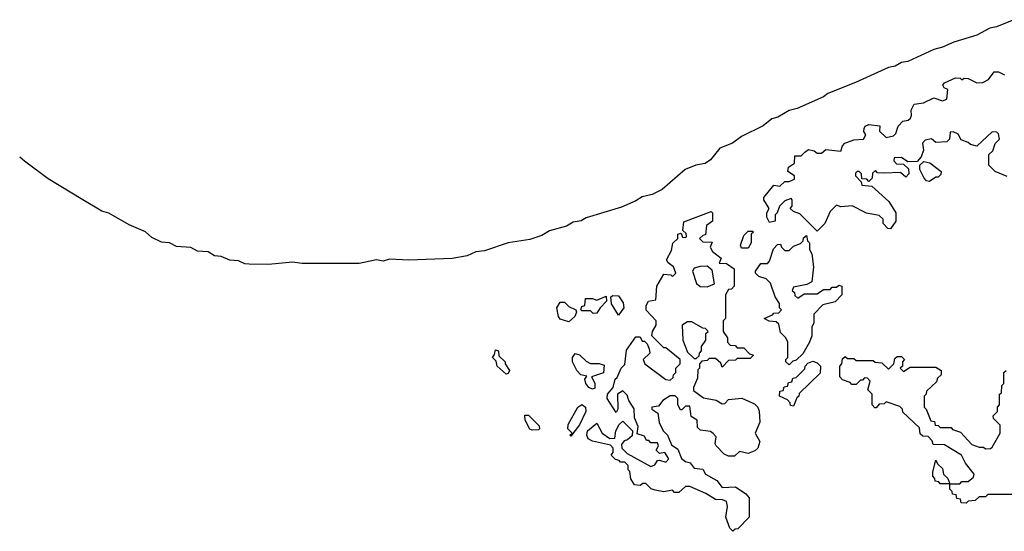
# Model space of a CAD drawing. Extents: x 2472589 to 2662339, y 701009 to 849030.
# Tile 178 of 256: x 2581372 to 2585932, y 771440 to 773808. Entities that reach past the tile are written whole.
import ezdxf

# ---------------------------------------------------------------- set-up
doc = ezdxf.new("R2010")
doc.units = 0

msp = doc.modelspace()

# ---------------------------------------------------------------- linework, layer by layer
at = {"layer": '0CON05XD'}
for points in [[(2585975, 773808.4), (2585895.3, 773774.7), (2585865, 773769.3), (2585803.7, 773736.4), (2585698, 773705), (2585645, 773680.9), (2585605, 773670.3), (2585485, 773614.4), (2585455, 773610.7), (2585426.6, 773593.4), (2585395, 773587.8), (2585242.4, 773517.6), (2585115, 773467.5), (2585095, 773451.8), (2584972.2, 773397.8), (2584935, 773388), (2584883.5, 773356.5), (2584855, 773349.7), (2584815, 773317.3), (2584715, 773268), (2584673.1, 773236.9), (2584615, 773213.3), (2584570.7, 773159.3), (2584547.1, 773142.9), (2584504, 773135), (2584454.6, 773115), (2584348.1, 773021.9), (2584300.9, 772999.1), (2584255, 772988.2), (2584225, 772969.5), (2584159.6, 772940.4), (2583995, 772890.9), (2583973, 772877), (2583935, 772871.8), (2583905, 772853.2), (2583825, 772831.3), (2583790.5, 772809.5), (2583735, 772791.5), (2583635, 772775.7), (2583525, 772738), (2583485, 772734.2), (2583445, 772715.7), (2583375, 772702.7), (2583175, 772695.6), (2583085, 772700), (2583055, 772690.7), (2583025, 772696.4), (2582945, 772680.3), (2582680.1, 772680.1), (2582635, 772685.7), (2582524.5, 772674.5), (2582435, 772676.7), (2582415, 772677.7), (2582385, 772691.5), (2582345, 772695.8), (2582305, 772712.7), (2582275, 772715.2), (2582245, 772734.1), (2582195, 772736.7), (2582165, 772754.1), (2582098.9, 772758.9), (2582065.8, 772775), (2582029.2, 772779.2), (2581985, 772800.8), (2581955, 772825.8), (2581879, 772859), (2581785, 772912.5), (2581752.7, 772922.7), (2581665, 772974), (2581505, 773072.1), (2581395, 773153.1), (2581372.4, 773172.4)], [(2585007.5, 773195), (2585025, 773207.5), (2585051.7, 773201.7), (2585065, 773190), (2585085, 773190), (2585105, 773207.5), (2585175, 773200), (2585182.5, 773225), (2585193.9, 773236.1), (2585235, 773252.5), (2585280, 773255), (2585290, 773275), (2585280.7, 773290.7), (2585282.5, 773305), (2585287.5, 773315), (2585305, 773323.3), (2585355, 773317.5), (2585353, 773293), (2585385, 773263.3), (2585418.8, 773271.2), (2585428.8, 773281.2), (2585440, 773315), (2585461.7, 773338.3), (2585487, 773343), (2585497, 773353), (2585502.5, 773365), (2585500.7, 773389.3), (2585515, 773417.5), (2585557, 773423), (2585605, 773446.7), (2585645, 773432.5), (2585665, 773440), (2585670, 773485), (2585653.6, 773493.6), (2585647.5, 773505), (2585655, 773516.7), (2585705, 773540), (2585727, 773537), (2585735, 773530), (2585745, 773537.5), (2585765, 773536.7), (2585805, 773516.7), (2585831.7, 773518.3), (2585858.3, 773531.7), (2585885, 773567.5), (2585905, 773567.5), (2585933, 773553)], [(2585945, 773082.5), (2585890, 773105), (2585860, 773135), (2585860, 773185), (2585878.3, 773201.7), (2585890, 773235), (2585910, 773255), (2585905, 773280), (2585897, 773287), (2585875, 773290), (2585805, 773222.5), (2585775, 773230), (2585765, 773240), (2585731.7, 773251.7), (2585718.3, 773278.3), (2585695, 773290), (2585681.7, 773288.3), (2585677.5, 773255), (2585665, 773242.5), (2585615, 773240), (2585595, 773257.5), (2585565, 773250), (2585552.5, 773237.5), (2585557.5, 773205), (2585547, 773173), (2585528.3, 773151.7), (2585485, 773150), (2585455, 773170), (2585421.7, 773168.3), (2585420, 773155), (2585431.7, 773141.7), (2585465, 773140), (2585488.3, 773118.3), (2585490, 773095), (2585475, 773080), (2585451.7, 773101.7), (2585375, 773097.5), (2585345, 773100), (2585335, 773110), (2585321.7, 773098.3), (2585320, 773075), (2585305, 773060), (2585295, 773070), (2585271.7, 773071.7), (2585270, 773095), (2585260, 773105), (2585250, 773105), (2585242.5, 773097.5), (2585242.5, 773085), (2585268.3, 773058.3), (2585271.7, 773041.7), (2585318.3, 773038.3), (2585396.4, 772966.4), (2585430, 772915), (2585430, 772875), (2585405, 772840), (2585391.7, 772841.7), (2585370, 772865), (2585370, 772885), (2585351.7, 772901.7), (2585293, 772913), (2585226.4, 772946.4), (2585175, 772942.5), (2585155, 772950), (2585125, 772920), (2585100, 772865), (2585065, 772830), (2584985, 772910), (2584955, 772920), (2584940, 772935), (2584950, 772945), (2584950, 772975), (2584945, 772980), (2584915, 772970), (2584890, 772945), (2584880, 772915), (2584870, 772905), (2584870, 772875), (2584845, 772870), (2584832.5, 772895), (2584832.5, 772915), (2584842.5, 772935), (2584817.5, 772975), (2584817.5, 772985), (2584865, 773042.5), (2584891.7, 773038.3), (2584915, 773060), (2584935, 773060), (2584960, 773070), (2584960, 773085), (2584930, 773105), (2584932.5, 773125), (2584960, 773145), (2584961.7, 773178.3), (2584991.7, 773178.3), (2585007.5, 773195)], [(2585585, 773060), (2585571.7, 773061.7), (2585560, 773075), (2585540, 773115), (2585540, 773135), (2585558.3, 773151.7), (2585586.1, 773146.1), (2585640, 773105), (2585638.3, 773091.7), (2585625, 773080), (2585615, 773080), (2585585, 773060)], [(2584675, 771440), (2584660, 771455), (2584642.5, 771505), (2584650, 771555), (2584645, 771577.5), (2584626.4, 771586.4), (2584595, 771587.5), (2584550, 771615), (2584475, 771647.5), (2584455, 771647.5), (2584425, 771620), (2584405, 771620), (2584395, 771630), (2584355, 771623.3), (2584315, 771630), (2584297, 771637), (2584271.7, 771661.7), (2584258.3, 771661.7), (2584245, 771652.5), (2584220, 771655), (2584203, 771683), (2584197, 771717), (2584190, 771725), (2584190, 771745), (2584175, 771760), (2584155, 771760), (2584148.3, 771768.3), (2584131.7, 771771.7), (2584111.7, 771791.7), (2584120, 771805), (2584120, 771825), (2584108.3, 771838.3), (2584025, 771857.5), (2584005, 771867.5), (2583998.8, 771885), (2584002, 771905), (2584045, 771940), (2584070, 771895), (2584105, 771870), (2584128.3, 771871.7), (2584132.5, 771905), (2584147.5, 771935), (2584165, 771950), (2584210, 771905), (2584208.3, 771881.7), (2584187, 771863), (2584171.7, 771858.3), (2584158.3, 771841.7), (2584160, 771825), (2584185, 771800), (2584295, 771740), (2584313, 771747), (2584325, 771767.5), (2584335, 771770), (2584365, 771760), (2584377.5, 771775), (2584360, 771805), (2584335, 771800), (2584320, 771815), (2584330, 771835), (2584325, 771850), (2584295, 771850), (2584285, 771860), (2584275, 771860), (2584265, 771880), (2584231.7, 771891.7), (2584236.7, 771925), (2584220, 771965), (2584217, 772007), (2584192.5, 772045), (2584185, 772070), (2584165, 772090), (2584140, 772075), (2584142.5, 772005), (2584135, 771990), (2584092.5, 772055), (2584093.8, 772075), (2584120, 772105), (2584130, 772145), (2584138.3, 772151.7), (2584157.5, 772195), (2584175, 772212.5), (2584181.7, 772278.3), (2584225, 772340), (2584245, 772340), (2584255, 772320), (2584265, 772320), (2584278.3, 772308.3), (2584287.5, 772285), (2584290, 772265), (2584260, 772235), (2584267.5, 772215), (2584365, 772142.5), (2584385, 772140), (2584398.3, 772151.7), (2584400, 772165), (2584410, 772175), (2584410, 772195), (2584430, 772215), (2584430, 772235), (2584365, 772290), (2584355, 772290), (2584300, 772345), (2584302.5, 772365), (2584320, 772395), (2584320, 772415), (2584273, 772463), (2584273.3, 772485), (2584283.9, 772506.1), (2584318.3, 772511.7), (2584323.3, 772575), (2584355, 772630), (2584387.5, 772627.5), (2584395, 772620), (2584410, 772635), (2584400, 772665), (2584375, 772682.5), (2584367.5, 772697.5), (2584390, 772740), (2584396.4, 772773.6), (2584420, 772795), (2584420, 772815), (2584435, 772820), (2584441.7, 772801.7), (2584455, 772800), (2584460, 772805), (2584458.3, 772818.3), (2584442.5, 772832.5), (2584447, 772873), (2584575, 772920), (2584580, 772915), (2584580, 772875), (2584552.5, 772855), (2584547.5, 772812.5), (2584535, 772810), (2584520, 772795), (2584535, 772780), (2584578.3, 772778.3), (2584570, 772755), (2584580, 772735), (2584620, 772705), (2584611.7, 772681.7), (2584645, 772680), (2584680, 772655), (2584680, 772575), (2584668.3, 772561.7), (2584655, 772560), (2584640, 772535), (2584640, 772425), (2584630, 772415), (2584630, 772365), (2584650, 772335), (2584650, 772315), (2584661.7, 772301.7), (2584685, 772300), (2584695, 772290), (2584725, 772290), (2584751.7, 772261.7), (2584770, 772255), (2584755, 772240), (2584695, 772240), (2584687, 772233), (2584655, 772230), (2584625, 772200), (2584618.3, 772218.3), (2584595, 772240), (2584565, 772240), (2584555, 772230), (2584531.7, 772228.3), (2584520, 772215), (2584520, 772195), (2584512.5, 772187.5), (2584511.7, 772148.3), (2584492.5, 772105), (2584492.5, 772092.5), (2584538.3, 772058.3), (2584596.7, 772046.7), (2584625, 772030), (2584638.3, 772031.7), (2584655, 772050), (2584717, 772057), (2584775, 772030), (2584790, 772015), (2584796.4, 771996.4), (2584800, 771945), (2584777.5, 771895), (2584800, 771855), (2584790, 771825), (2584777, 771813), (2584745, 771800), (2584705, 771810), (2584681.7, 771788.3), (2584655, 771787.5), (2584635, 771797.5), (2584597.5, 771835), (2584592.5, 771845), (2584597, 771877), (2584583, 771893), (2584571.7, 771901.7), (2584525, 771907.5), (2584510.7, 771920.7), (2584510, 771955), (2584481.7, 771971.7), (2584475, 772020), (2584455, 772020), (2584438.3, 772001.7), (2584431.7, 772001.7), (2584420, 772025), (2584420, 772055), (2584407, 772067), (2584385, 772067.5), (2584350, 772045), (2584330, 772020), (2584300, 772015), (2584300, 772005), (2584327, 771987), (2584333, 771943), (2584352.5, 771905), (2584372.5, 771885), (2584390.7, 771840.7), (2584420, 771820), (2584437, 771777), (2584455, 771762.5), (2584476.4, 771756.4), (2584495, 771732.5), (2584535, 771727.5), (2584547.5, 771705), (2584600, 771675), (2584625, 771642.5), (2584686.2, 771646.2), (2584735, 771613.3), (2584750, 771595), (2584750, 771505), (2584698.3, 771451.7), (2584685, 771450), (2584675, 771440)], [(2584745, 772750), (2584715, 772750), (2584710, 772765), (2584725, 772810), (2584745, 772830), (2584765, 772830), (2584770, 772825), (2584760, 772815), (2584760, 772775), (2584745, 772750)], [(2584935, 772210), (2584920, 772225), (2584920, 772235), (2584930, 772245), (2584930, 772315), (2584920, 772335), (2584895, 772360), (2584888.3, 772398.3), (2584875, 772410), (2584843, 772413), (2584820, 772425), (2584858.3, 772441.7), (2584865, 772450), (2584888.3, 772451.7), (2584900, 772465), (2584890, 772475), (2584890, 772495), (2584870, 772525), (2584848.3, 772588.3), (2584828.3, 772608.3), (2584795, 772620), (2584780, 772635), (2584780, 772645), (2584805, 772680), (2584835, 772680), (2584845, 772690), (2584863, 772747), (2584881.7, 772768.3), (2584895, 772770), (2584900, 772755), (2584915, 772740), (2584935, 772740), (2584955, 772760), (2584988.3, 772771.7), (2585000, 772785), (2585001.7, 772798.3), (2585015, 772810), (2585020, 772785), (2585030, 772775), (2585030, 772745), (2585040, 772725), (2585047.5, 772665), (2585040, 772595), (2585017, 772583), (2584955, 772570), (2584950, 772555), (2584960, 772545), (2584961.7, 772531.7), (2584975, 772520), (2585005, 772540), (2585065, 772540), (2585095, 772560), (2585125, 772560), (2585135, 772570), (2585155, 772570), (2585165, 772580), (2585180, 772575), (2585180, 772535), (2585148.3, 772501.7), (2585091.7, 772488.3), (2585050, 772445), (2585050, 772405), (2585040, 772385), (2585040, 772345), (2585030, 772315), (2584998.3, 772261.7), (2584968.3, 772231.7), (2584951.7, 772228.3), (2584935, 772210)], [(2584555, 772572.5), (2584590, 772585), (2584578.3, 772648.3), (2584555, 772667.5), (2584523.6, 772666.4), (2584495, 772657.5), (2584487.5, 772645), (2584507, 772587), (2584523, 772573), (2584555, 772572.5)], [(2584028.3, 772448.3), (2584015, 772460), (2583975, 772460), (2583970, 772465), (2583975, 772480), (2583990, 772485), (2583991.7, 772518.3), (2584025, 772517.5), (2584045, 772510), (2584088.3, 772528.3), (2584090, 772505), (2584060, 772475), (2584045, 772450), (2584028.3, 772448.3)], [(2584145, 772440), (2584113, 772493), (2584110, 772525), (2584118.3, 772531.7), (2584145, 772530), (2584167, 772497), (2584170, 772475), (2584145, 772440)], [(2583915, 772410), (2583875, 772422.5), (2583866.7, 772435), (2583860, 772475), (2583875, 772500), (2583895, 772500), (2583915, 772480), (2583947.5, 772465), (2583950, 772455), (2583942.5, 772435), (2583915, 772410)], [(2584505, 772240), (2584518.3, 772251.7), (2584520, 772265), (2584530, 772275), (2584530, 772295), (2584550, 772325), (2584550, 772355), (2584560, 772365), (2584548.3, 772378.3), (2584535, 772380), (2584485, 772410), (2584465, 772410), (2584440, 772395), (2584442.5, 772325), (2584465, 772270), (2584495, 772240), (2584505, 772240)], [(2583625, 772167.5), (2583583.8, 772205), (2583578.3, 772228.3), (2583562.5, 772245), (2583571.7, 772258.3), (2583575, 772280), (2583590, 772275), (2583591.7, 772251.7), (2583620, 772225), (2583620, 772215), (2583640, 772185), (2583635, 772170), (2583625, 772167.5)], [(2584025, 772097.5), (2584007.5, 772105), (2583993.3, 772125), (2583990, 772145), (2583998.3, 772158.3), (2583970, 772165), (2583952.5, 772185), (2583932.5, 772225), (2583932.5, 772245), (2583945, 772262.5), (2583965, 772256.7), (2583995, 772227.5), (2584015, 772217.5), (2584055, 772216.7), (2584078.8, 772208.8), (2584076, 772174), (2584020, 772155), (2584036.1, 772126.1), (2584035, 772102.5), (2584025, 772097.5)], [(2585995, 771610), (2585855, 771610), (2585845, 771600), (2585815, 771600), (2585797, 771583), (2585765, 771580), (2585755, 771570), (2585731.7, 771571.7), (2585728.3, 771588.3), (2585711.7, 771591.7), (2585708.3, 771608.3), (2585691.7, 771611.7), (2585690, 771625), (2585680, 771635), (2585680, 771660), (2585635, 771660), (2585628.3, 771668.3), (2585611.7, 771671.7), (2585610, 771685), (2585600, 771695), (2585600, 771715), (2585615, 771770), (2585621.7, 771751.7), (2585645, 771730), (2585650, 771705), (2585670, 771685), (2585680, 771660), (2585725, 771660), (2585735, 771670), (2585765, 771670), (2585788.8, 771691.2), (2585792.5, 771705), (2585752.5, 771755), (2585733, 771793), (2585655, 771840), (2585601.7, 771841.7), (2585598.3, 771858.3), (2585578.3, 771878.3), (2585555, 771880), (2585541.7, 771891.7), (2585538.3, 771918.3), (2585461.7, 771991.7), (2585460, 772005), (2585448.3, 772018.3), (2585385, 772040), (2585375, 772030), (2585351.7, 772028.3), (2585338.3, 772011.7), (2585331.7, 772011.7), (2585320, 772025), (2585320, 772075), (2585300, 772095), (2585310, 772135), (2585298.3, 772148.3), (2585285, 772150), (2585275, 772140), (2585265, 772140), (2585245, 772120), (2585225, 772120), (2585218.3, 772128.3), (2585181.7, 772141.7), (2585170, 772155), (2585170, 772205), (2585180, 772215), (2585181.7, 772238.3), (2585195, 772250), (2585205, 772240), (2585235, 772240), (2585245, 772230), (2585325, 772230), (2585333, 772223), (2585365, 772220), (2585395, 772190), (2585420, 772215), (2585425, 772240), (2585435, 772250), (2585455, 772250), (2585470, 772235), (2585460, 772225), (2585460, 772205), (2585450, 772195), (2585465, 772180), (2585495, 772200), (2585615, 772200), (2585640, 772185), (2585640, 772165), (2585621.7, 772148.3), (2585618.3, 772131.7), (2585571.7, 772088.3), (2585570, 772075), (2585560, 772065), (2585560, 772015), (2585570, 772005), (2585591.7, 771951.7), (2585608.3, 771948.3), (2585611.7, 771931.7), (2585625, 771930), (2585635, 771920), (2585685, 771920), (2585691.7, 771911.7), (2585728.3, 771898.3), (2585781.7, 771841.7), (2585815, 771830), (2585835, 771830), (2585845, 771822.5), (2585867, 771823), (2585875, 771830), (2585912.5, 771895), (2585911.7, 771931.7), (2585881.7, 771961.7), (2585880, 771975), (2585900, 771995), (2585900, 772015), (2585910, 772025), (2585910, 772075), (2585918.3, 772081.7), (2585920, 772115), (2585930, 772125), (2585930, 772175), (2585940, 772185)], [(2584955, 772020), (2584941.7, 772021.7), (2584940, 772035), (2584928.3, 772048.3), (2584890, 772065), (2584891.7, 772088.3), (2584908.3, 772091.7), (2584911.7, 772108.3), (2584928.3, 772111.7), (2584931.7, 772128.3), (2584948.3, 772131.7), (2584951.7, 772148.3), (2584968.3, 772151.7), (2585008.3, 772191.7), (2585010, 772205), (2585021.7, 772218.3), (2585045, 772227.5), (2585065, 772220), (2585080, 772205), (2585078.3, 772171.7), (2584981.7, 772078.3), (2584980, 772065), (2584971.7, 772058.3), (2584955, 772020)], [(2583925, 771880), (2583920, 771885), (2583930, 771895), (2583910, 771915), (2583912.5, 771935), (2583957.5, 772015), (2583975, 772027.5), (2583992.5, 772015), (2583993.3, 771995), (2583965, 771932.5), (2583925, 771880)], [(2583745, 771907.5), (2583735, 771912.5), (2583712.5, 771955), (2583711.7, 771978.3), (2583728.3, 771978.3), (2583778.3, 771928.3), (2583780, 771915), (2583775, 771910), (2583745, 771907.5)]]:
    msp.add_lwpolyline(points, dxfattribs=at)

doc.saveas('drawing.dxf')
